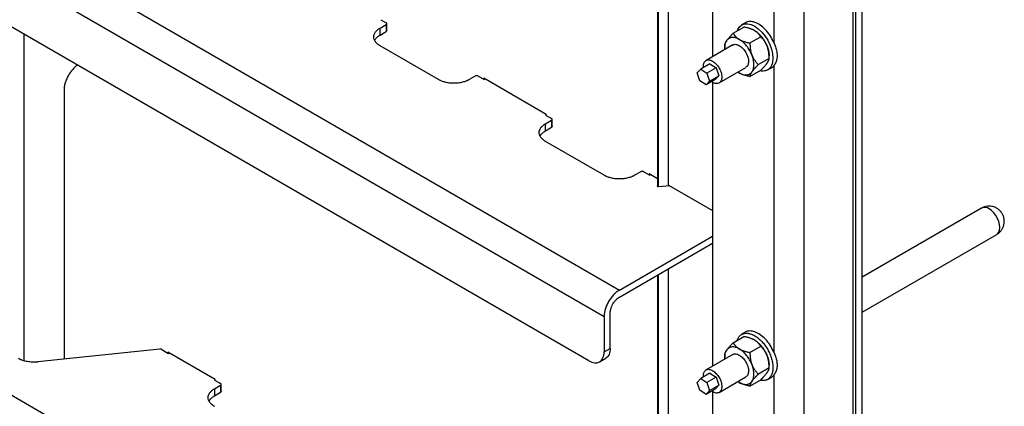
# Model space of a CAD drawing. Header units: millimetres. Extents: x -3787 to 418, y -511 to 3927.
# Tile 78 of 87: x -38 to 418, y 2495 to 2673. Entities that reach past the tile are written whole.
import ezdxf

# ---------------------------------------------------------------- set-up
doc = ezdxf.new("R2010")
doc.units = ezdxf.units.MM

msp = doc.modelspace()

# ---------------------------------------------------------------- linework, layer by layer
at = {"color": 7, "linetype": 'Continuous', "lineweight": 25}
for p, q in [((347.92, 2084.3), (347.92, 3495.28)), ((325.29, 2065.52), (325.29, 3484.67)), ((-409.39, 2922.96), (239.73, 2548.23)), ((-416.46, 2910.72), (232.66, 2535.98)), ((225.59, 2515.57), (-409.39, 2882.14)), ((352.16, 2050), (352.16, 2829.8)), ((349.19, 2048.29), (349.19, 2828.08)), ((311.15, 2794.99), (311.15, 2662.76)), ((282.87, 2787.44), (282.87, 2656.11)), ((257.3, 2738.65), (257.3, 2596.17)), ((262.46, 2596.75), (262.46, 2740.42)), ((257.88, 2595.89), (257.88, 2738.37)), ((-409.39, 2712.02), (239.73, 2337.29)), ((128.95, 2669.33), (131.78, 2670.96)), ((129.31, 2673.21), (131.78, 2671.78)), ((131.78, 2670.96), (131.78, 2667.7)), ((132.07, 2668.11), (132.07, 2671.37)), ((298.08, 2671.82), (296.31, 2670.8)), ((128.95, 2666.07), (128.95, 2669.33)), ((128.95, 2666.07), (131.78, 2667.7)), ((292.4, 2666.92), (297.39, 2669.81)), ((156.06, 2645.52), (128.95, 2661.17)), ((292.24, 2661.52), (279.87, 2654.38)), ((288.52, 2661.41), (288.52, 2660.2)), ((300.16, 2662.45), (305.15, 2665.33)), ((281.64, 2652.84), (277.4, 2650.39)), ((281.64, 2652.84), (284.46, 2650.96)), ((309.03, 2655.33), (304.04, 2652.45)), ((309.03, 2655.33), (309.03, 2656.54)), ((275.8, 2648.61), (277.4, 2650.39)), ((277.03, 2644.96), (275.8, 2648.61)), ((277.4, 2650.39), (280.22, 2648.51)), ((284.46, 2650.96), (280.22, 2648.51)), ((280.22, 2648.51), (281.44, 2644.86)), ((284.46, 2650.96), (285.69, 2647.31)), ((285.87, 2643.99), (298.24, 2651.13)), ((295.24, 2648.57), (294.61, 2649.03)), ((300.16, 2646.93), (305.15, 2649.81)), ((308.31, 2650.02), (310.08, 2651.04)), ((311.15, 2651.93), (311.15, 2519.71)), ((173.03, 2647.15), (170.2, 2645.52)), ((174.44, 2647.15), (176.92, 2645.72)), ((205.91, 2629.39), (176.92, 2646.13)), ((176.92, 2646.13), (176.92, 2645.72)), ((176.92, 2645.72), (177.27, 2645.52)), ((177.63, 2645.72), (177.27, 2645.52)), ((279.85, 2643.08), (277.03, 2644.96)), ((284.09, 2645.53), (279.85, 2643.08)), ((281.44, 2644.86), (279.85, 2643.08)), ((281.44, 2644.86), (285.69, 2647.31)), ((282.87, 2644.38), (282.87, 2513.05)), ((285.69, 2647.31), (284.09, 2645.53)), ((-17.3, 2640.54), (-17.3, 2516.27)), ((205.56, 2629.19), (205.9, 2629.39)), ((205.91, 2628.99), (205.91, 2629.39)), ((205.56, 2629.19), (205.91, 2628.99)), ((205.56, 2625.11), (208.38, 2626.74)), ((205.56, 2621.84), (205.56, 2625.11)), ((205.91, 2628.99), (208.38, 2627.56)), ((208.38, 2626.74), (208.38, 2623.48)), ((208.68, 2623.88), (208.68, 2627.15)), ((205.56, 2621.84), (208.38, 2623.48)), ((232.66, 2601.3), (205.56, 2616.95)), ((249.63, 2602.93), (246.8, 2601.3)), ((251.05, 2602.93), (253.52, 2601.5)), ((257.3, 2599.73), (253.52, 2601.91)), ((253.52, 2601.91), (253.52, 2601.5)), ((253.52, 2601.5), (253.87, 2601.3)), ((254.23, 2601.5), (253.87, 2601.3)), ((263.06, 2596.4), (257.88, 2595.89)), ((262.46, 2596.75), (282.87, 2584.97)), ((407.35, 2586.07), (352.16, 2554.21)), ((239.73, 2548.23), (282.87, 2573.13)), ((352.16, 2538.05), (414.35, 2573.95)), ((239.73, 2544.97), (282.87, 2569.87)), ((262.46, 2385.81), (262.46, 2558.09)), ((257.3, 2555.11), (257.3, 2385.23)), ((232.66, 2535.98), (232.66, 2519.65)), ((235.49, 2521.29), (235.49, 2537.62)), ((292.4, 2523.87), (297.39, 2526.75)), ((298.08, 2528.76), (296.31, 2527.74)), ((27.09, 2520.93), (-29.47, 2514.99)), ((27.97, 2520.77), (30.79, 2519.14)), ((232.66, 2519.65), (235.49, 2521.29)), ((300.16, 2519.39), (305.15, 2522.27)), ((52.71, 2506.9), (30.79, 2519.55)), ((30.79, 2519.55), (30.79, 2519.14)), ((30.79, 2519.14), (31.14, 2518.94)), ((31.49, 2519.15), (31.14, 2518.94)), ((230.59, 2515.07), (233.42, 2516.71)), ((292.24, 2518.47), (279.87, 2511.32)), ((288.52, 2518.35), (288.52, 2517.14)), ((309.03, 2512.27), (304.04, 2509.39)), ((309.03, 2512.27), (309.03, 2513.48)), ((52.35, 2506.7), (52.69, 2506.9)), ((52.35, 2506.7), (52.71, 2506.49)), ((52.71, 2506.49), (52.71, 2506.9)), ((52.71, 2506.49), (55.18, 2505.06)), ((275.8, 2505.55), (277.4, 2507.33)), ((281.64, 2509.78), (277.4, 2507.33)), ((277.4, 2507.33), (280.22, 2505.45)), ((284.46, 2507.9), (280.22, 2505.45)), ((281.64, 2509.78), (284.46, 2507.9)), ((284.46, 2507.9), (285.69, 2504.25)), ((285.87, 2500.93), (298.24, 2508.07)), ((300.16, 2503.87), (305.15, 2506.76)), ((308.31, 2506.96), (310.08, 2507.98)), ((311.15, 2508.87), (311.15, 2376.65)), ((52.35, 2502.61), (55.18, 2504.25)), ((52.35, 2502.61), (52.35, 2499.35)), ((55.18, 2504.25), (55.18, 2500.98)), ((55.47, 2501.39), (55.47, 2504.66)), ((277.03, 2501.9), (275.8, 2505.55)), ((279.85, 2500.03), (277.03, 2501.9)), ((284.09, 2502.48), (279.85, 2500.03)), ((281.44, 2501.8), (279.85, 2500.03)), ((280.22, 2505.45), (281.44, 2501.8)), ((281.44, 2501.8), (285.69, 2504.25)), ((285.69, 2504.25), (284.09, 2502.48)), ((295.24, 2505.51), (294.61, 2505.98)), ((52.35, 2499.35), (55.18, 2500.98)), ((282.87, 2501.32), (282.87, 2370))]:
    msp.add_line(p, q, dxfattribs=at)
at = {"color": 8, "linetype": 'Continuous', "lineweight": 25}
for p, q in [((-35.69, 2515.54), (-35.69, 2666.4)), ((257.88, 2384.95), (257.88, 2555.44))]:
    msp.add_line(p, q, dxfattribs=at)
at = {"color": 7, "linetype": 'Continuous', "lineweight": 25, "flags": 128}
msp.add_lwpolyline([(294.26, 2668), (294.5, 2668.74), (295.29, 2669.97), (296.36, 2670.83), (297.65, 2671.29), (299.13, 2671.33), (300.72, 2670.95), (302.38, 2670.17), (304.03, 2669.01), (305.62, 2667.52), (307.08, 2665.76), (308.36, 2663.79), (309.4, 2661.7), (310.18, 2659.55), (310.65, 2657.43), (310.8, 2655.44), (310.62, 2653.63), (310.62, 2653.63)], dxfattribs=at)
at = {"color": 8, "linetype": 'Continuous', "lineweight": 25, "flags": 128}
msp.add_lwpolyline([(414.35, 2573.95), (414.72, 2574.21), (415.31, 2574.96), (415.68, 2575.95), (415.8, 2577.15), (415.68, 2578.5), (415.31, 2579.92), (414.72, 2581.34), (413.94, 2582.7), (413, 2583.92), (411.95, 2584.95), (410.85, 2585.73)], dxfattribs=at)
at = {"color": 8, "linetype": 'Continuous', "lineweight": 25}
msp.add_arc((408.81, 2582.96), 3.44, 53.6074, 115.0822, dxfattribs=at)
at = {"color": 7, "linetype": 'Continuous', "lineweight": 25}
for points, knots in [([(131.78, 2670.96), (131.8, 2670.98), (131.85, 2671), (131.9, 2671.05), (131.95, 2671.09), (132.01, 2671.16), (132.06, 2671.25), (132.08, 2671.37), (132.06, 2671.49), (132, 2671.6), (131.91, 2671.7), (131.82, 2671.75), (131.78, 2671.78)], [0, 0, 0, 0, 0.060259, 0.120021, 0.179824, 0.240208, 0.369998, 0.50013, 0.629921, 0.760053, 0.879943, 1, 1, 1, 1]), ([(311.15, 2662.76), (310.63, 2663.82), (309.59, 2665.93), (307.4, 2668.67), (304.97, 2670.8), (302.44, 2672.15), (300.11, 2672.48), (298.6, 2672.31), (298.1, 2671.82), (298.09, 2671.81)], [0, 0, 0, 0, 0.166049, 0.332098, 0.498147, 0.664196, 0.830245, 0.996294, 1, 1, 1, 1]), ([(128.95, 2661.17), (128.88, 2661.21), (128.74, 2661.29), (128.53, 2661.42), (128.33, 2661.56), (128.14, 2661.69), (127.96, 2661.83), (127.65, 2662.08), (127.26, 2662.45), (126.83, 2662.96), (126.48, 2663.5), (126.13, 2664.26), (125.95, 2665.25), (126.13, 2666.24), (126.48, 2667), (126.83, 2667.54), (127.26, 2668.05), (127.71, 2668.47), (128.14, 2668.81), (128.53, 2669.08), (128.81, 2669.25), (128.95, 2669.33)], [0, 0, 0, 0, 0.019453, 0.038872, 0.058275, 0.077679, 0.097104, 0.116567, 0.178313, 0.240094, 0.304415, 0.368769, 0.500007, 0.631244, 0.695565, 0.75992, 0.821667, 0.883447, 0.922314, 0.961117, 1, 1, 1, 1]), ([(126.48, 2663.62), (126.57, 2663.81), (126.84, 2664.37), (127.65, 2665.22), (128.52, 2665.78), (128.95, 2666.07)], [0, 0, 0, 0, 0.2101026, 0.6050513, 1, 1, 1, 1]), ([(289.42, 2663.56), (289.46, 2663.61), (289.52, 2663.71), (289.63, 2663.85), (289.75, 2664), (289.87, 2664.16), (290.06, 2664.39), (290.33, 2664.72), (290.7, 2665.15), (291.09, 2665.57), (291.5, 2666), (291.94, 2666.46), (292.24, 2666.77), (292.4, 2666.92)], [0, 0, 0, 0, 0.0488465, 0.0976979, 0.146681, 0.1959209, 0.2455409, 0.3722826, 0.5013791, 0.6205427, 0.7428114, 0.8690492, 1, 1, 1, 1]), ([(292.4, 2666.92), (292.45, 2666.84), (292.54, 2666.69), (292.69, 2666.46), (292.84, 2666.23), (293.01, 2666.02), (293.17, 2665.81), (293.35, 2665.6), (293.59, 2665.34), (293.91, 2665.04), (294.27, 2664.73), (294.61, 2664.48), (294.92, 2664.28), (295.13, 2664.15), (295.24, 2664.08)], [0, 0, 0, 0, 0.075958, 0.150258, 0.223026, 0.294404, 0.364543, 0.433612, 0.50179, 0.630049, 0.756002, 0.837959, 0.919102, 1, 1, 1, 1]), ([(302.31, 2668.17), (302.24, 2668.21), (302.11, 2668.28), (301.89, 2668.4), (301.67, 2668.5), (301.45, 2668.61), (301.11, 2668.76), (300.63, 2668.95), (300.03, 2669.15), (299.41, 2669.34), (298.77, 2669.51), (298.1, 2669.67), (297.63, 2669.76), (297.39, 2669.81)], [0, 0, 0, 0, 0.050324, 0.100597, 0.150956, 0.201537, 0.252473, 0.375657, 0.501384, 0.62054, 0.742805, 0.869044, 1, 1, 1, 1]), ([(305.15, 2665.33), (305.1, 2665.41), (305.01, 2665.56), (304.86, 2665.79), (304.71, 2666.02), (304.55, 2666.24), (304.38, 2666.45), (304.2, 2666.65), (303.96, 2666.91), (303.65, 2667.21), (303.29, 2667.51), (302.95, 2667.76), (302.64, 2667.97), (302.42, 2668.1), (302.31, 2668.17)], [0, 0, 0, 0, 0.075954, 0.15025, 0.223017, 0.294394, 0.364535, 0.433606, 0.501788, 0.62778, 0.751437, 0.834899, 0.917554, 1, 1, 1, 1]), ([(302.31, 2668.17), (302.38, 2668.12), (302.53, 2668.04), (302.74, 2667.9), (302.96, 2667.76), (303.17, 2667.61), (303.39, 2667.45), (303.6, 2667.28), (303.81, 2667.11), (304.24, 2666.74), (304.88, 2666.12), (305.68, 2665.2), (306.43, 2664.2), (306.98, 2663.31), (307.38, 2662.58), (307.65, 2662.04), (307.91, 2661.49), (308.05, 2661.12), (308.13, 2660.93)], [0, 0, 0, 0, 0.030823, 0.061552, 0.092219, 0.122855, 0.153494, 0.184165, 0.214902, 0.245736, 0.37285, 0.500016, 0.62713, 0.754295, 0.81584, 0.877135, 0.938436, 1, 1, 1, 1]), ([(288.61, 2659.43), (288.57, 2659.69), (288.45, 2660.67), (288.68, 2662.16), (289.17, 2663.1), (289.42, 2663.56)], [0, 0, 0, 0, 0.1541124, 0.5770562, 1, 1, 1, 1]), ([(288.52, 2661.41), (288.52, 2661.44), (288.53, 2661.52), (288.54, 2661.64), (288.56, 2661.77), (288.58, 2661.9), (288.62, 2662.03), (288.66, 2662.17), (288.73, 2662.36), (288.83, 2662.59), (288.98, 2662.87), (289.12, 2663.11), (289.26, 2663.33), (289.37, 2663.49), (289.42, 2663.56)], [0, 0, 0, 0, 0.075958, 0.150258, 0.223026, 0.294404, 0.364543, 0.433612, 0.50179, 0.630049, 0.756002, 0.837959, 0.919102, 1, 1, 1, 1]), ([(291.88, 2664.98), (291.37, 2664.94), (290.91, 2664.79), (290.08, 2664.32), (289.72, 2663.98), (289.42, 2663.56)], [0, 0, 0, 0, 0.5, 0.5, 1, 1, 1, 1]), ([(295.24, 2664.08), (294.65, 2664.42), (294.07, 2664.67), (292.94, 2664.98), (292.39, 2665.03), (291.88, 2664.98)], [0, 0, 0, 0, 0.5, 0.5, 1, 1, 1, 1]), ([(292.3, 2661.42), (292.49, 2661.56), (293.06, 2661.95), (294.44, 2661.74), (295.55, 2661), (296.1, 2660.63)], [0, 0, 0, 0, 0.206277, 0.603139, 1, 1, 1, 1]), ([(295.24, 2664.08), (295.31, 2664.05), (295.44, 2663.97), (295.65, 2663.86), (295.86, 2663.76), (296.08, 2663.65), (296.42, 2663.5), (296.9, 2663.31), (297.52, 2663.1), (298.15, 2662.91), (298.78, 2662.74), (299.46, 2662.59), (299.92, 2662.49), (300.16, 2662.45)], [0, 0, 0, 0, 0.048847, 0.097698, 0.146681, 0.195921, 0.245541, 0.372283, 0.501379, 0.620543, 0.742811, 0.869049, 1, 1, 1, 1]), ([(301.06, 2656.85), (300.76, 2657.6), (300.41, 2658.35), (299.58, 2659.79), (299.11, 2660.48), (298.09, 2661.74), (297.55, 2662.31), (296.41, 2663.32), (295.83, 2663.75), (295.24, 2664.08)], [0, 0, 0, 0, 0.25, 0.25, 0.5, 0.5, 0.75, 0.75, 1, 1, 1, 1]), ([(300.16, 2662.45), (300.16, 2662.3), (300.16, 2662.02), (300.17, 2661.59), (300.19, 2661.18), (300.22, 2660.77), (300.25, 2660.37), (300.3, 2659.98), (300.36, 2659.47), (300.47, 2658.87), (300.61, 2658.24), (300.76, 2657.71), (300.9, 2657.27), (301, 2656.99), (301.06, 2656.85)], [0, 0, 0, 0, 0.075767, 0.149883, 0.222476, 0.293685, 0.363661, 0.432569, 0.50059, 0.629173, 0.755436, 0.837586, 0.918917, 1, 1, 1, 1]), ([(308.13, 2660.93), (308.09, 2661.02), (308.03, 2661.19), (307.92, 2661.44), (307.8, 2661.7), (307.68, 2661.94), (307.49, 2662.31), (307.21, 2662.78), (306.85, 2663.33), (306.46, 2663.86), (306.06, 2664.36), (305.62, 2664.85), (305.31, 2665.17), (305.15, 2665.33)], [0, 0, 0, 0, 0.0498159, 0.0996107, 0.1495181, 0.1996703, 0.2501973, 0.3736251, 0.4994361, 0.619043, 0.7417751, 0.8685094, 1, 1, 1, 1]), ([(311.15, 2662.76), (311.19, 2662.66), (311.28, 2662.46), (311.41, 2662.15), (311.53, 2661.85), (311.65, 2661.54), (311.76, 2661.24), (311.87, 2660.94), (312.06, 2660.38), (312.31, 2659.58), (312.54, 2658.54), (312.68, 2657.53), (312.72, 2656.71), (312.7, 2656.07), (312.66, 2655.61), (312.59, 2655.15), (312.53, 2654.86), (312.5, 2654.71)], [0, 0, 0, 0, 0.035687, 0.07133, 0.106955, 0.142592, 0.178266, 0.214008, 0.249843, 0.375292, 0.500288, 0.624959, 0.749359, 0.811964, 0.8745, 0.937126, 1, 1, 1, 1]), ([(296.1, 2660.63), (296.63, 2660.12), (297.69, 2659.1), (298.88, 2656.98), (299.52, 2654.8), (299.49, 2652.87), (299, 2651.59), (298.38, 2651.32), (298.18, 2651.23)], [0, 0, 0, 0, 0.182474, 0.364948, 0.547422, 0.729897, 0.912371, 1, 1, 1, 1]), ([(301.06, 2656.85), (301.09, 2656.76), (301.16, 2656.59), (301.27, 2656.35), (301.38, 2656.1), (301.5, 2655.86), (301.69, 2655.49), (301.96, 2655.01), (302.33, 2654.45), (302.72, 2653.92), (303.13, 2653.42), (303.57, 2652.93), (303.88, 2652.61), (304.04, 2652.45)], [0, 0, 0, 0, 0.04868, 0.097365, 0.14618, 0.195249, 0.244695, 0.370973, 0.499581, 0.619161, 0.74186, 0.868556, 1, 1, 1, 1]), ([(301.06, 2649.09), (301.35, 2649.51), (301.58, 2650.01), (301.88, 2651.14), (301.96, 2651.77), (301.96, 2653.13), (301.88, 2653.85), (301.58, 2655.33), (301.35, 2656.09), (301.06, 2656.85)], [0, 0, 0, 0, 0.25, 0.25, 0.5, 0.5, 0.75, 0.75, 1, 1, 1, 1]), ([(309.03, 2655.33), (309.03, 2655.48), (309.03, 2655.76), (309.02, 2656.19), (309, 2656.6), (308.97, 2657.01), (308.93, 2657.41), (308.89, 2657.8), (308.82, 2658.3), (308.72, 2658.89), (308.58, 2659.51), (308.44, 2660.04), (308.29, 2660.49), (308.18, 2660.78), (308.13, 2660.93)], [0, 0, 0, 0, 0.075738, 0.149829, 0.222398, 0.293585, 0.363542, 0.432433, 0.500438, 0.62602, 0.749073, 0.833237, 0.916674, 1, 1, 1, 1]), ([(308.13, 2660.93), (308.16, 2660.84), (308.24, 2660.65), (308.33, 2660.37), (308.43, 2660.09), (308.51, 2659.82), (308.59, 2659.54), (308.67, 2659.26), (308.73, 2658.99), (308.81, 2658.65), (308.88, 2658.26), (308.95, 2657.81), (308.99, 2657.38), (309.02, 2656.95), (309.03, 2656.67), (309.03, 2656.53)], [0, 0, 0, 0, 0.0616248, 0.1230617, 0.184374, 0.2456256, 0.3068803, 0.3682022, 0.4296549, 0.4913018, 0.5932992, 0.6948773, 0.7963263, 0.8979373, 1, 1, 1, 1]), ([(-11.08, 2652.2), (-11.26, 2652.08), (-11.9, 2651.66), (-12.95, 2650.63), (-14.18, 2649.17), (-15.26, 2647.52), (-16.15, 2645.77), (-16.8, 2643.97), (-17.22, 2642.19), (-17.27, 2641.09), (-17.3, 2640.54)], [0, 0, 0, 0, 0.051941, 0.187378, 0.322815, 0.458252, 0.593689, 0.729126, 0.864563, 1, 1, 1, 1]), ([(278.7, 2651.14), (278.68, 2651.64), (278.61, 2652.8), (279.28, 2654.08), (280.47, 2654.76), (282.06, 2654.62), (283.17, 2653.86), (283.73, 2653.49)], [0, 0, 0, 0, 0.158875, 0.369156, 0.579437, 0.789719, 1, 1, 1, 1]), ([(283.73, 2653.49), (284.26, 2652.98), (285.32, 2651.96), (286.5, 2649.84), (287.14, 2647.66), (287.13, 2645.7), (286.47, 2644.28), (285.26, 2643.62), (283.83, 2643.71), (282.88, 2644.34), (282.48, 2644.6)], [0, 0, 0, 0, 0.129649, 0.259298, 0.388947, 0.518596, 0.648245, 0.777894, 0.907543, 1, 1, 1, 1]), ([(304.04, 2652.45), (303.95, 2652.36), (303.76, 2652.18), (303.5, 2651.91), (303.25, 2651.65), (303.01, 2651.4), (302.78, 2651.15), (302.55, 2650.91), (302.28, 2650.61), (301.96, 2650.24), (301.66, 2649.88), (301.42, 2649.58), (301.23, 2649.33), (301.11, 2649.17), (301.06, 2649.09)], [0, 0, 0, 0, 0.075958, 0.150258, 0.223026, 0.294404, 0.364543, 0.433612, 0.50179, 0.630049, 0.756002, 0.837959, 0.919102, 1, 1, 1, 1]), ([(310.62, 2653.63), (310.48, 2653.09), (310.19, 2652.01), (309.37, 2650.79), (308.31, 2649.92), (307, 2649.48), (305.82, 2649.38), (305.07, 2649.58), (304.85, 2649.64)], [0, 0, 0, 0, 0.185041, 0.370082, 0.555122, 0.740163, 0.925204, 1, 1, 1, 1]), ([(305.15, 2649.81), (305.24, 2649.91), (305.42, 2650.09), (305.69, 2650.35), (305.94, 2650.61), (306.18, 2650.87), (306.41, 2651.11), (306.63, 2651.35), (306.91, 2651.66), (307.22, 2652.01), (307.52, 2652.37), (307.76, 2652.68), (307.96, 2652.93), (308.07, 2653.09), (308.13, 2653.17)], [0, 0, 0, 0, 0.075954, 0.15025, 0.223017, 0.294394, 0.364535, 0.433606, 0.501788, 0.62778, 0.751437, 0.834899, 0.917554, 1, 1, 1, 1]), ([(308.13, 2653.17), (308.16, 2653.22), (308.23, 2653.32), (308.32, 2653.46), (308.41, 2653.59), (308.49, 2653.72), (308.6, 2653.92), (308.72, 2654.16), (308.84, 2654.43), (308.93, 2654.68), (308.99, 2654.91), (309.02, 2655.13), (309.03, 2655.26), (309.03, 2655.33)], [0, 0, 0, 0, 0.050324, 0.100597, 0.150956, 0.201537, 0.252473, 0.375657, 0.501384, 0.62054, 0.742806, 0.869044, 1, 1, 1, 1]), ([(312.5, 2654.71), (312.48, 2654.63), (312.44, 2654.47), (312.38, 2654.24), (312.3, 2654.02), (312.23, 2653.8), (312.14, 2653.58), (312.05, 2653.37), (311.93, 2653.12), (311.78, 2652.82), (311.58, 2652.5), (311.37, 2652.2), (311.22, 2652.02), (311.15, 2651.93)], [0, 0, 0, 0, 0.071037, 0.142013, 0.212981, 0.283992, 0.355099, 0.426354, 0.497808, 0.623726, 0.749209, 0.874539, 1, 1, 1, 1]), ([(295.24, 2648.57), (295.83, 2648.23), (296.41, 2647.98), (297.55, 2647.68), (298.09, 2647.63), (299.11, 2647.72), (299.58, 2647.86), (300.41, 2648.34), (300.76, 2648.67), (301.06, 2649.09)], [0, 0, 0, 0, 0.25, 0.25, 0.5, 0.5, 0.75, 0.75, 1, 1, 1, 1]), ([(300.16, 2646.93), (300.02, 2646.96), (299.75, 2647.01), (299.35, 2647.1), (298.96, 2647.19), (298.59, 2647.28), (298.22, 2647.38), (297.87, 2647.48), (297.42, 2647.62), (296.89, 2647.8), (296.36, 2648.01), (295.93, 2648.21), (295.57, 2648.38), (295.35, 2648.51), (295.24, 2648.57)], [0, 0, 0, 0, 0.075958, 0.150258, 0.223026, 0.294404, 0.364543, 0.433612, 0.50179, 0.630049, 0.756002, 0.837959, 0.919102, 1, 1, 1, 1]), ([(301.06, 2649.09), (301.03, 2649.04), (300.96, 2648.95), (300.87, 2648.82), (300.79, 2648.68), (300.71, 2648.55), (300.6, 2648.36), (300.47, 2648.12), (300.35, 2647.84), (300.26, 2647.58), (300.2, 2647.35), (300.16, 2647.13), (300.16, 2647), (300.16, 2646.93)], [0, 0, 0, 0, 0.048847, 0.097698, 0.146681, 0.195921, 0.245541, 0.372283, 0.501379, 0.620543, 0.742811, 0.869049, 1, 1, 1, 1]), ([(310.07, 2651.06), (310.13, 2651.08), (310.55, 2651.26), (310.87, 2651.62), (311.15, 2651.93)], [0, 0, 0, 0, 0.136425, 1, 1, 1, 1]), ([(170.2, 2645.52), (170.13, 2645.48), (169.98, 2645.4), (169.76, 2645.28), (169.53, 2645.16), (169.29, 2645.05), (169.05, 2644.95), (168.62, 2644.77), (167.98, 2644.54), (167.1, 2644.29), (166.16, 2644.09), (164.84, 2643.89), (163.13, 2643.79), (161.42, 2643.89), (160.1, 2644.09), (159.16, 2644.29), (158.28, 2644.54), (157.56, 2644.8), (156.97, 2645.05), (156.5, 2645.28), (156.2, 2645.44), (156.06, 2645.52)], [0, 0, 0, 0, 0.019453, 0.038872, 0.058275, 0.077679, 0.097104, 0.116567, 0.178313, 0.240094, 0.304415, 0.368769, 0.500007, 0.631244, 0.695565, 0.75992, 0.821667, 0.883447, 0.922314, 0.961117, 1, 1, 1, 1]), ([(174.44, 2647.15), (174.42, 2647.17), (174.37, 2647.19), (174.3, 2647.22), (174.22, 2647.25), (174.1, 2647.28), (173.94, 2647.31), (173.74, 2647.33), (173.53, 2647.31), (173.34, 2647.28), (173.17, 2647.23), (173.08, 2647.18), (173.03, 2647.15)], [0, 0, 0, 0, 0.060259, 0.120021, 0.179824, 0.240208, 0.369998, 0.50013, 0.629921, 0.760053, 0.879943, 1, 1, 1, 1]), ([(205.56, 2616.95), (205.48, 2616.99), (205.34, 2617.07), (205.14, 2617.2), (204.94, 2617.33), (204.75, 2617.47), (204.56, 2617.61), (204.26, 2617.86), (203.86, 2618.23), (203.43, 2618.74), (203.08, 2619.28), (202.73, 2620.04), (202.56, 2621.03), (202.73, 2622.02), (203.08, 2622.78), (203.43, 2623.32), (203.86, 2623.83), (204.31, 2624.24), (204.74, 2624.58), (205.13, 2624.86), (205.41, 2625.03), (205.56, 2625.11)], [0, 0, 0, 0, 0.019453, 0.038872, 0.058275, 0.077679, 0.097104, 0.116567, 0.178313, 0.240094, 0.304415, 0.368769, 0.500007, 0.631244, 0.695565, 0.75992, 0.821667, 0.883447, 0.922314, 0.961117, 1, 1, 1, 1]), ([(208.38, 2626.74), (208.57, 2626.85), (208.68, 2627), (208.68, 2627.3), (208.57, 2627.45), (208.38, 2627.56)], [0, 0, 0, 0, 0.5, 0.5, 1, 1, 1, 1]), ([(203.09, 2619.39), (203.18, 2619.59), (203.44, 2620.15), (204.26, 2620.99), (205.12, 2621.56), (205.56, 2621.84)], [0, 0, 0, 0, 0.210103, 0.605051, 1, 1, 1, 1]), ([(251.05, 2602.93), (251.02, 2602.94), (250.98, 2602.97), (250.9, 2603), (250.82, 2603.03), (250.7, 2603.06), (250.54, 2603.09), (250.34, 2603.1), (250.13, 2603.09), (249.94, 2603.06), (249.77, 2603), (249.68, 2602.95), (249.63, 2602.93)], [0, 0, 0, 0, 0.060259, 0.120021, 0.179824, 0.240208, 0.369998, 0.50013, 0.629921, 0.760053, 0.879943, 1, 1, 1, 1]), ([(246.8, 2601.3), (246.73, 2601.26), (246.59, 2601.17), (246.36, 2601.06), (246.13, 2600.94), (245.89, 2600.83), (245.65, 2600.72), (245.22, 2600.55), (244.58, 2600.32), (243.7, 2600.07), (242.76, 2599.87), (241.45, 2599.67), (239.73, 2599.57), (238.02, 2599.67), (236.7, 2599.87), (235.77, 2600.07), (234.88, 2600.32), (234.16, 2600.58), (233.57, 2600.83), (233.1, 2601.05), (232.81, 2601.22), (232.66, 2601.3)], [0, 0, 0, 0, 0.019453, 0.038872, 0.058275, 0.077679, 0.097104, 0.116567, 0.178313, 0.240094, 0.304415, 0.368769, 0.500007, 0.631244, 0.695565, 0.75992, 0.821667, 0.883447, 0.922314, 0.961117, 1, 1, 1, 1]), ([(257.88, 2595.89), (257.84, 2595.89), (257.75, 2595.88), (257.61, 2595.9), (257.49, 2595.94), (257.39, 2596), (257.33, 2596.07), (257.3, 2596.13), (257.3, 2596.17), (257.3, 2596.17)], [0, 0, 0, 0, 0.158475, 0.316949, 0.475424, 0.633899, 0.792373, 0.950848, 1, 1, 1, 1]), ([(410.85, 2587.01), (410.34, 2586.98), (409.62, 2586.94), (408.57, 2586.64), (407.89, 2586.39), (407.47, 2586.13), (407.36, 2586.05)], [0, 0, 0, 0, 0.416983, 0.593688, 0.89231, 1, 1, 1, 1]), ([(414.34, 2573.97), (414.57, 2574.1), (415.17, 2574.45), (416.02, 2575.23), (416.85, 2576.31), (417.47, 2577.58), (417.83, 2578.99), (417.89, 2580.47), (417.63, 2581.96), (417.05, 2583.38), (416.19, 2584.62), (415.14, 2585.6), (414.07, 2586.27), (413.06, 2586.67), (412.02, 2586.95), (411.29, 2586.99), (410.85, 2587.01)], [0, 0, 0, 0, 0.042907, 0.113437, 0.187944, 0.265149, 0.34419, 0.424607, 0.506262, 0.589357, 0.674652, 0.750843, 0.825045, 0.879423, 0.928945, 1, 1, 1, 1]), ([(239.73, 2548.23), (239.66, 2548.19), (239.52, 2548.1), (239.3, 2547.97), (239.09, 2547.83), (238.87, 2547.68), (238.66, 2547.52), (238.29, 2547.23), (237.78, 2546.8), (237.12, 2546.16), (236.47, 2545.45), (235.64, 2544.41), (234.7, 2542.97), (233.93, 2541.44), (233.44, 2540.2), (233.15, 2539.29), (232.93, 2538.4), (232.79, 2537.64), (232.71, 2537.01), (232.67, 2536.49), (232.66, 2536.15), (232.66, 2535.98)], [0, 0, 0, 0, 0.019453, 0.038872, 0.058275, 0.077679, 0.097104, 0.116567, 0.178313, 0.240094, 0.304415, 0.368769, 0.500007, 0.631244, 0.695565, 0.75992, 0.821667, 0.883447, 0.922314, 0.961117, 1, 1, 1, 1]), ([(235.49, 2537.62), (235.49, 2537.68), (235.49, 2537.8), (235.5, 2537.98), (235.51, 2538.17), (235.53, 2538.36), (235.57, 2538.65), (235.65, 2539.06), (235.78, 2539.6), (235.96, 2540.14), (236.25, 2540.89), (236.71, 2541.81), (237.28, 2542.67), (237.78, 2543.29), (238.16, 2543.72), (238.56, 2544.1), (238.91, 2544.4), (239.22, 2544.63), (239.47, 2544.81), (239.65, 2544.91), (239.73, 2544.97)], [0, 0, 0, 0, 0.023335, 0.046628, 0.06991, 0.093212, 0.116565, 0.178301, 0.240092, 0.304402, 0.368768, 0.500006, 0.631244, 0.695553, 0.759919, 0.821655, 0.883446, 0.922309, 0.961112, 1, 1, 1, 1]), ([(311.15, 2519.71), (310.63, 2520.76), (309.59, 2522.87), (307.4, 2525.62), (304.97, 2527.74), (302.44, 2529.09), (300.11, 2529.42), (298.6, 2529.26), (298.1, 2528.77), (298.09, 2528.76)], [0, 0, 0, 0, 0.166049, 0.332098, 0.498147, 0.664196, 0.830245, 0.996294, 1, 1, 1, 1]), ([(294.26, 2524.94), (294.33, 2525.19), (294.56, 2525.98), (295.26, 2526.96), (296.32, 2527.84), (297.62, 2528.3), (299.1, 2528.34), (300.71, 2527.96), (302.38, 2527.17), (304.04, 2526.01), (305.64, 2524.51), (307.11, 2522.74), (308.4, 2520.76), (309.45, 2518.65), (310.23, 2516.48), (310.7, 2514.36), (310.87, 2512.33), (310.7, 2511.16), (310.62, 2510.57)], [0, 0, 0, 0, 0.031063, 0.095659, 0.160255, 0.22485, 0.289446, 0.354042, 0.418638, 0.483234, 0.547829, 0.612425, 0.677021, 0.741617, 0.806213, 0.870808, 0.935404, 1, 1, 1, 1]), ([(302.31, 2525.11), (302.24, 2525.15), (302.11, 2525.23), (301.89, 2525.34), (301.67, 2525.45), (301.45, 2525.55), (301.11, 2525.7), (300.63, 2525.89), (300.03, 2526.1), (299.41, 2526.28), (298.77, 2526.45), (298.1, 2526.61), (297.63, 2526.7), (297.39, 2526.75)], [0, 0, 0, 0, 0.050324, 0.100597, 0.150956, 0.201537, 0.252473, 0.375657, 0.501384, 0.62054, 0.742805, 0.869044, 1, 1, 1, 1]), ([(305.15, 2522.27), (305.1, 2522.35), (305.01, 2522.51), (304.86, 2522.74), (304.71, 2522.96), (304.55, 2523.18), (304.38, 2523.39), (304.2, 2523.59), (303.96, 2523.85), (303.65, 2524.15), (303.29, 2524.45), (302.95, 2524.7), (302.64, 2524.91), (302.42, 2525.04), (302.31, 2525.11)], [0, 0, 0, 0, 0.0759536, 0.1502501, 0.2230168, 0.2943939, 0.3645348, 0.4336062, 0.5017882, 0.6277798, 0.7514368, 0.8348995, 0.9175538, 1, 1, 1, 1]), ([(302.31, 2525.11), (302.38, 2525.07), (302.53, 2524.98), (302.74, 2524.84), (302.96, 2524.7), (303.17, 2524.55), (303.39, 2524.39), (303.6, 2524.22), (303.81, 2524.05), (304.24, 2523.68), (304.88, 2523.07), (305.68, 2522.14), (306.43, 2521.14), (306.98, 2520.25), (307.38, 2519.52), (307.65, 2518.98), (307.91, 2518.43), (308.05, 2518.06), (308.13, 2517.87)], [0, 0, 0, 0, 0.030823, 0.061552, 0.092219, 0.122855, 0.153494, 0.184165, 0.214902, 0.245736, 0.37285, 0.500016, 0.62713, 0.754295, 0.81584, 0.877135, 0.938436, 1, 1, 1, 1]), ([(27.97, 2520.77), (27.95, 2520.78), (27.9, 2520.81), (27.82, 2520.84), (27.74, 2520.87), (27.65, 2520.89), (27.54, 2520.92), (27.41, 2520.94), (27.24, 2520.94), (27.14, 2520.93), (27.09, 2520.93)], [0, 0, 0, 0, 0.100894, 0.20041, 0.299492, 0.399096, 0.500163, 0.667392, 0.832529, 1, 1, 1, 1]), ([(235.49, 2521.29), (235.46, 2520.77), (235.41, 2519.73), (234.99, 2518.42), (234.32, 2517.41), (233.78, 2516.84), (233.42, 2516.71), (233.42, 2516.71)], [0, 0, 0, 0, 0.249974, 0.499948, 0.749923, 0.999897, 1, 1, 1, 1]), ([(288.61, 2516.37), (288.57, 2516.63), (288.45, 2517.62), (288.68, 2519.1), (289.17, 2520.04), (289.42, 2520.51)], [0, 0, 0, 0, 0.154112, 0.577056, 1, 1, 1, 1]), ([(288.52, 2518.35), (288.52, 2518.39), (288.53, 2518.46), (288.54, 2518.59), (288.56, 2518.71), (288.58, 2518.84), (288.62, 2518.98), (288.66, 2519.11), (288.73, 2519.3), (288.83, 2519.54), (288.98, 2519.81), (289.12, 2520.06), (289.26, 2520.28), (289.37, 2520.43), (289.42, 2520.51)], [0, 0, 0, 0, 0.075958, 0.150258, 0.223026, 0.294404, 0.364543, 0.433612, 0.50179, 0.630049, 0.756002, 0.837959, 0.919102, 1, 1, 1, 1]), ([(289.42, 2520.51), (289.46, 2520.55), (289.52, 2520.65), (289.63, 2520.79), (289.75, 2520.94), (289.87, 2521.1), (290.06, 2521.34), (290.33, 2521.67), (290.7, 2522.09), (291.09, 2522.51), (291.5, 2522.95), (291.94, 2523.4), (292.24, 2523.71), (292.4, 2523.87)], [0, 0, 0, 0, 0.048847, 0.097698, 0.146681, 0.195921, 0.245541, 0.372283, 0.501379, 0.620543, 0.742811, 0.869049, 1, 1, 1, 1]), ([(291.88, 2521.93), (291.37, 2521.88), (290.91, 2521.74), (290.08, 2521.26), (289.72, 2520.92), (289.42, 2520.51)], [0, 0, 0, 0, 0.5, 0.5, 1, 1, 1, 1]), ([(295.24, 2521.03), (294.65, 2521.37), (294.07, 2521.61), (292.94, 2521.92), (292.39, 2521.97), (291.88, 2521.93)], [0, 0, 0, 0, 0.5, 0.5, 1, 1, 1, 1]), ([(292.4, 2523.87), (292.45, 2523.79), (292.54, 2523.63), (292.69, 2523.4), (292.84, 2523.18), (293.01, 2522.96), (293.17, 2522.75), (293.35, 2522.54), (293.59, 2522.28), (293.91, 2521.98), (294.27, 2521.67), (294.61, 2521.42), (294.92, 2521.22), (295.13, 2521.09), (295.24, 2521.03)], [0, 0, 0, 0, 0.075958, 0.150258, 0.223026, 0.294404, 0.364543, 0.433612, 0.50179, 0.630049, 0.756002, 0.837959, 0.919102, 1, 1, 1, 1]), ([(295.24, 2521.03), (295.31, 2520.99), (295.44, 2520.91), (295.65, 2520.8), (295.86, 2520.7), (296.08, 2520.6), (296.42, 2520.44), (296.9, 2520.25), (297.52, 2520.04), (298.15, 2519.85), (298.78, 2519.68), (299.46, 2519.53), (299.92, 2519.43), (300.16, 2519.39)], [0, 0, 0, 0, 0.048847, 0.097698, 0.146681, 0.195921, 0.245541, 0.372283, 0.501379, 0.620543, 0.742811, 0.869049, 1, 1, 1, 1]), ([(301.06, 2513.79), (300.76, 2514.55), (300.41, 2515.29), (299.58, 2516.73), (299.11, 2517.42), (298.09, 2518.68), (297.55, 2519.26), (296.41, 2520.26), (295.83, 2520.69), (295.24, 2521.03)], [0, 0, 0, 0, 0.25, 0.25, 0.5, 0.5, 0.75, 0.75, 1, 1, 1, 1]), ([(308.13, 2517.87), (308.09, 2517.96), (308.03, 2518.13), (307.92, 2518.39), (307.8, 2518.64), (307.68, 2518.89), (307.49, 2519.25), (307.21, 2519.72), (306.85, 2520.27), (306.46, 2520.8), (306.06, 2521.3), (305.62, 2521.79), (305.31, 2522.11), (305.15, 2522.27)], [0, 0, 0, 0, 0.049816, 0.099611, 0.149518, 0.19967, 0.250197, 0.373625, 0.499436, 0.619043, 0.741775, 0.868509, 1, 1, 1, 1]), ([(-29.47, 2514.99), (-29.57, 2514.98), (-29.76, 2514.96), (-30.06, 2514.94), (-30.35, 2514.92), (-30.65, 2514.91), (-30.95, 2514.9), (-31.24, 2514.9), (-31.54, 2514.9), (-32.15, 2514.92), (-33.06, 2514.98), (-34.25, 2515.15), (-35.39, 2515.4), (-36.29, 2515.68), (-36.97, 2515.93), (-37.44, 2516.13), (-37.9, 2516.35), (-38.19, 2516.51), (-38.33, 2516.59)], [0, 0, 0, 0, 0.030888, 0.061696, 0.092451, 0.12318, 0.153911, 0.184671, 0.215487, 0.246387, 0.373173, 0.500013, 0.6268, 0.75364, 0.815329, 0.876807, 0.938291, 1, 1, 1, 1]), ([(225.59, 2515.57), (226.52, 2515.04), (227.44, 2514.71), (229.15, 2514.54), (229.94, 2514.7), (231.25, 2515.45), (231.77, 2516.06), (232.48, 2517.62), (232.66, 2518.58), (232.66, 2519.65)], [0, 0, 0, 0, 0.25, 0.25, 0.5, 0.5, 0.75, 0.75, 1, 1, 1, 1]), ([(292.3, 2518.37), (292.49, 2518.5), (293.06, 2518.89), (294.44, 2518.69), (295.55, 2517.94), (296.1, 2517.57)], [0, 0, 0, 0, 0.206277, 0.603139, 1, 1, 1, 1]), ([(296.1, 2517.57), (296.63, 2517.06), (297.69, 2516.04), (298.88, 2513.92), (299.52, 2511.74), (299.49, 2509.82), (299, 2508.53), (298.38, 2508.26), (298.18, 2508.17)], [0, 0, 0, 0, 0.182474, 0.364948, 0.547422, 0.729897, 0.912371, 1, 1, 1, 1]), ([(300.16, 2519.39), (300.16, 2519.24), (300.16, 2518.96), (300.17, 2518.53), (300.19, 2518.12), (300.22, 2517.71), (300.25, 2517.31), (300.3, 2516.92), (300.36, 2516.42), (300.47, 2515.81), (300.61, 2515.18), (300.76, 2514.66), (300.9, 2514.22), (301, 2513.93), (301.06, 2513.79)], [0, 0, 0, 0, 0.075767, 0.149883, 0.222476, 0.293685, 0.363661, 0.432569, 0.50059, 0.629173, 0.755436, 0.837586, 0.918917, 1, 1, 1, 1]), ([(309.03, 2512.27), (309.03, 2512.42), (309.03, 2512.7), (309.02, 2513.13), (309, 2513.54), (308.97, 2513.95), (308.93, 2514.35), (308.89, 2514.74), (308.82, 2515.24), (308.72, 2515.84), (308.58, 2516.45), (308.44, 2516.98), (308.29, 2517.43), (308.18, 2517.73), (308.13, 2517.87)], [0, 0, 0, 0, 0.075738, 0.149829, 0.222398, 0.293585, 0.363542, 0.432433, 0.500438, 0.62602, 0.749073, 0.833237, 0.916674, 1, 1, 1, 1]), ([(308.13, 2517.87), (308.16, 2517.78), (308.24, 2517.59), (308.33, 2517.31), (308.43, 2517.04), (308.51, 2516.76), (308.59, 2516.48), (308.67, 2516.2), (308.73, 2515.93), (308.81, 2515.59), (308.88, 2515.2), (308.95, 2514.76), (308.99, 2514.32), (309.02, 2513.89), (309.03, 2513.61), (309.03, 2513.47)], [0, 0, 0, 0, 0.061625, 0.123062, 0.184374, 0.245626, 0.30688, 0.368202, 0.429655, 0.491302, 0.593299, 0.694877, 0.796326, 0.897937, 1, 1, 1, 1]), ([(311.15, 2519.71), (311.19, 2519.6), (311.28, 2519.4), (311.41, 2519.09), (311.53, 2518.79), (311.65, 2518.49), (311.76, 2518.18), (311.87, 2517.88), (312.06, 2517.32), (312.31, 2516.52), (312.54, 2515.48), (312.68, 2514.47), (312.72, 2513.65), (312.7, 2513.02), (312.66, 2512.55), (312.59, 2512.09), (312.53, 2511.8), (312.5, 2511.65)], [0, 0, 0, 0, 0.035687, 0.07133, 0.106955, 0.142592, 0.178266, 0.214008, 0.249843, 0.375292, 0.500288, 0.624959, 0.749359, 0.811964, 0.8745, 0.937126, 1, 1, 1, 1]), ([(278.7, 2508.08), (278.68, 2508.58), (278.61, 2509.74), (279.28, 2511.03), (280.47, 2511.7), (282.06, 2511.56), (283.17, 2510.81), (283.73, 2510.43)], [0, 0, 0, 0, 0.158875, 0.369156, 0.579437, 0.789719, 1, 1, 1, 1]), ([(301.06, 2513.79), (301.09, 2513.71), (301.16, 2513.54), (301.27, 2513.29), (301.38, 2513.04), (301.5, 2512.8), (301.69, 2512.43), (301.96, 2511.95), (302.33, 2511.39), (302.72, 2510.86), (303.13, 2510.36), (303.57, 2509.87), (303.88, 2509.55), (304.04, 2509.39)], [0, 0, 0, 0, 0.04868, 0.097365, 0.14618, 0.195249, 0.244695, 0.370973, 0.499581, 0.619161, 0.74186, 0.868556, 1, 1, 1, 1]), ([(301.06, 2506.03), (301.35, 2506.45), (301.58, 2506.95), (301.88, 2508.08), (301.96, 2508.71), (301.96, 2510.07), (301.88, 2510.79), (301.58, 2512.27), (301.35, 2513.03), (301.06, 2513.79)], [0, 0, 0, 0, 0.25, 0.25, 0.5, 0.5, 0.75, 0.75, 1, 1, 1, 1]), ([(308.13, 2510.11), (308.16, 2510.16), (308.23, 2510.26), (308.32, 2510.4), (308.41, 2510.53), (308.49, 2510.67), (308.6, 2510.86), (308.72, 2511.1), (308.84, 2511.37), (308.93, 2511.62), (308.99, 2511.85), (309.02, 2512.07), (309.03, 2512.21), (309.03, 2512.27)], [0, 0, 0, 0, 0.050324, 0.100597, 0.150956, 0.201537, 0.252473, 0.375657, 0.501384, 0.62054, 0.742806, 0.869044, 1, 1, 1, 1]), ([(312.5, 2511.65), (312.48, 2511.57), (312.44, 2511.42), (312.38, 2511.19), (312.3, 2510.96), (312.23, 2510.74), (312.14, 2510.52), (312.05, 2510.31), (311.93, 2510.06), (311.78, 2509.76), (311.58, 2509.44), (311.37, 2509.14), (311.22, 2508.96), (311.15, 2508.87)], [0, 0, 0, 0, 0.071037, 0.142013, 0.212981, 0.283992, 0.355099, 0.426354, 0.497808, 0.623726, 0.749209, 0.874539, 1, 1, 1, 1]), ([(283.73, 2510.43), (284.26, 2509.92), (285.32, 2508.9), (286.5, 2506.78), (287.14, 2504.6), (287.13, 2502.65), (286.47, 2501.22), (285.26, 2500.56), (283.83, 2500.65), (282.88, 2501.28), (282.48, 2501.55)], [0, 0, 0, 0, 0.129649, 0.259298, 0.388947, 0.518596, 0.648245, 0.777894, 0.907543, 1, 1, 1, 1]), ([(304.04, 2509.39), (303.95, 2509.3), (303.76, 2509.12), (303.5, 2508.85), (303.25, 2508.59), (303.01, 2508.34), (302.78, 2508.09), (302.55, 2507.85), (302.28, 2507.55), (301.96, 2507.19), (301.66, 2506.82), (301.42, 2506.52), (301.23, 2506.27), (301.11, 2506.11), (301.06, 2506.03)], [0, 0, 0, 0, 0.075958, 0.150258, 0.223026, 0.294404, 0.364543, 0.433612, 0.50179, 0.630049, 0.756002, 0.837959, 0.919102, 1, 1, 1, 1]), ([(310.62, 2510.57), (310.48, 2510.03), (310.19, 2508.96), (309.37, 2507.74), (308.31, 2506.86), (307, 2506.42), (305.82, 2506.32), (305.07, 2506.53), (304.85, 2506.58)], [0, 0, 0, 0, 0.185041, 0.370082, 0.555122, 0.740163, 0.925204, 1, 1, 1, 1]), ([(305.15, 2506.76), (305.24, 2506.85), (305.42, 2507.03), (305.69, 2507.3), (305.94, 2507.56), (306.18, 2507.81), (306.41, 2508.06), (306.63, 2508.3), (306.91, 2508.6), (307.22, 2508.95), (307.52, 2509.32), (307.76, 2509.62), (307.96, 2509.87), (308.07, 2510.03), (308.13, 2510.11)], [0, 0, 0, 0, 0.075954, 0.15025, 0.223017, 0.294394, 0.364535, 0.433606, 0.501788, 0.62778, 0.751437, 0.834899, 0.917554, 1, 1, 1, 1]), ([(310.07, 2508), (310.13, 2508.03), (310.55, 2508.21), (310.87, 2508.56), (311.15, 2508.87)], [0, 0, 0, 0, 0.136425, 1, 1, 1, 1]), ([(52.35, 2494.45), (52.28, 2494.49), (52.14, 2494.58), (51.93, 2494.71), (51.73, 2494.84), (51.54, 2494.98), (51.36, 2495.12), (51.05, 2495.36), (50.66, 2495.73), (50.22, 2496.24), (49.87, 2496.78), (49.53, 2497.54), (49.35, 2498.53), (49.53, 2499.52), (49.87, 2500.28), (50.22, 2500.82), (50.66, 2501.33), (51.1, 2501.75), (51.54, 2502.09), (51.93, 2502.36), (52.21, 2502.53), (52.35, 2502.61)], [0, 0, 0, 0, 0.019453, 0.038872, 0.058275, 0.077679, 0.097104, 0.116567, 0.178313, 0.240094, 0.304415, 0.368769, 0.500007, 0.631244, 0.695565, 0.75992, 0.821667, 0.883447, 0.922314, 0.961117, 1, 1, 1, 1]), ([(55.18, 2504.25), (55.2, 2504.26), (55.24, 2504.29), (55.3, 2504.33), (55.35, 2504.38), (55.41, 2504.44), (55.46, 2504.54), (55.48, 2504.66), (55.46, 2504.77), (55.4, 2504.88), (55.3, 2504.98), (55.22, 2505.04), (55.18, 2505.06)], [0, 0, 0, 0, 0.060259, 0.1200207, 0.1798243, 0.2402078, 0.3699983, 0.5001303, 0.629921, 0.7600531, 0.8799433, 1, 1, 1, 1]), ([(295.24, 2505.51), (295.83, 2505.17), (296.41, 2504.92), (297.55, 2504.62), (298.09, 2504.57), (299.11, 2504.66), (299.58, 2504.8), (300.41, 2505.28), (300.76, 2505.62), (301.06, 2506.03)], [0, 0, 0, 0, 0.25, 0.25, 0.5, 0.5, 0.75, 0.75, 1, 1, 1, 1]), ([(300.16, 2503.87), (300.02, 2503.9), (299.75, 2503.95), (299.35, 2504.04), (298.96, 2504.13), (298.59, 2504.22), (298.22, 2504.32), (297.87, 2504.42), (297.42, 2504.56), (296.89, 2504.74), (296.36, 2504.95), (295.93, 2505.15), (295.57, 2505.33), (295.35, 2505.45), (295.24, 2505.51)], [0, 0, 0, 0, 0.075958, 0.150258, 0.223026, 0.294404, 0.364543, 0.433612, 0.50179, 0.630049, 0.756002, 0.837959, 0.919102, 1, 1, 1, 1]), ([(301.06, 2506.03), (301.03, 2505.99), (300.96, 2505.89), (300.87, 2505.76), (300.79, 2505.62), (300.71, 2505.5), (300.6, 2505.3), (300.47, 2505.06), (300.35, 2504.78), (300.26, 2504.53), (300.2, 2504.3), (300.16, 2504.08), (300.16, 2503.94), (300.16, 2503.87)], [0, 0, 0, 0, 0.0488465, 0.0976979, 0.146681, 0.1959209, 0.2455409, 0.3722826, 0.5013791, 0.6205427, 0.7428114, 0.8690492, 1, 1, 1, 1]), ([(49.88, 2496.9), (49.97, 2497.09), (50.23, 2497.65), (51.05, 2498.5), (51.92, 2499.07), (52.35, 2499.35)], [0, 0, 0, 0, 0.210103, 0.605051, 1, 1, 1, 1])]:
    msp.add_open_spline(points, degree=3, knots=knots, dxfattribs=at)
for points in [[(132.07, 2668.11), (132.07, 2667.96), (131.97, 2667.81), (131.78, 2667.7)], [(208.68, 2623.88), (208.68, 2623.73), (208.57, 2623.58), (208.38, 2623.48)], [(55.47, 2501.39), (55.47, 2501.24), (55.36, 2501.09), (55.18, 2500.98)]]:
    msp.add_open_spline(points, degree=3, dxfattribs=at)

doc.saveas('drawing.dxf')
